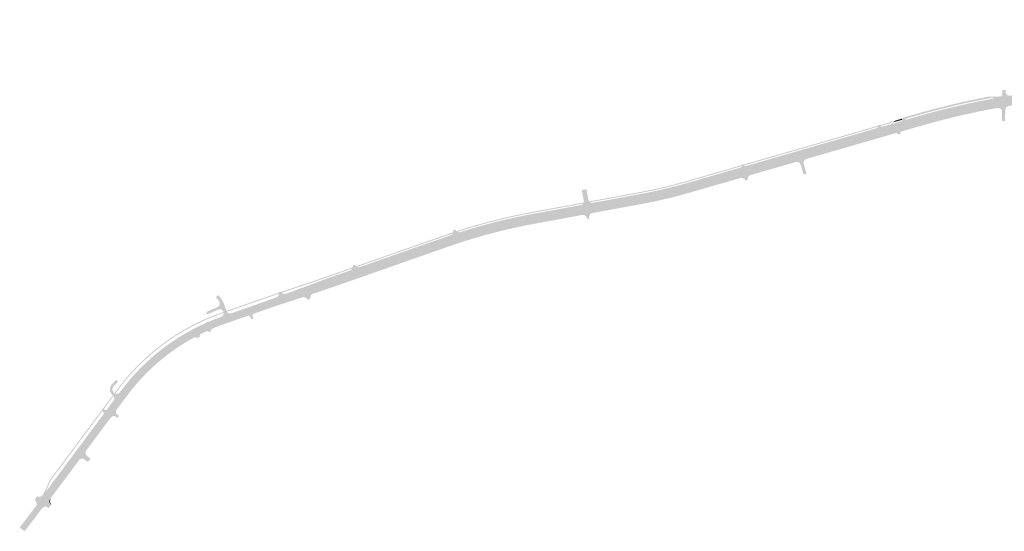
# Model space of a CAD drawing. Extents: x 137881 to 190432, y 75291 to 93135.
# Tile 1 of 256: x 137881 to 147966, y 75291 to 80524. Entities that reach past the tile are written whole.
import ezdxf

# ---------------------------------------------------------------- set-up
doc = ezdxf.new("R2010")
doc.units = 0
doc.header["$LTSCALE"] = 50
doc.header["$MEASUREMENT"] = 0
for name, color, linetype, true_color in [('PHYP', 7, 'Continuous', 0xd6d6d6), ('PHYP-4', 7, 'Continuous', 0xd6d6d6), ('phyp-5', 7, 'Continuous', 0xd6d6d6), ('PHYSP', 7, 'Continuous', 0x848484), ('PHYSP-4', 7, 'Continuous', 0x848484), ('PHYSP-5', 7, 'Continuous', 0x848484), ('PHYSP-MED', 3, 'Continuous', 0x00ff00), ('physp-med-4', 3, 'Continuous', 0x00ff00)]:
    doc.layers.add(name, color=color, linetype=linetype, true_color=true_color)

msp = doc.modelspace()

# ---------------------------------------------------------------- hatches: boundary and pattern name
at = {"layer": 'PHYP'}
h = msp.add_hatch(color=256, dxfattribs=at)
h.paths.add_polyline_path([(146841.6419822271, 79478.33512073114), (146838.868674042, 79487.94286561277), (146694.2862316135, 79446.20865264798), (146694.563562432, 79445.24787815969, 0.1172238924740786), (146699.1150485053, 79437.19423733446)])
h.paths.add_polyline_path([(146673.8669923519, 79429.9063001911, 0.1172238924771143), (146673.4265236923, 79439.14660015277), (146673.1491928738, 79440.10737464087), (145296.6585840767, 79042.77868627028), (145296.9359148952, 79041.81791178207, 0.1172238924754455), (145301.4874009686, 79033.76427095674)])
h.paths.add_polyline_path([(144717.3830380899, 78865.16056317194), (145278.1608937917, 79027.03099545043, 0.1172238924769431), (145277.720425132, 79036.2712954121), (145277.4430943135, 79037.23206990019), (144714.6097299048, 78874.76830805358, -0.02467915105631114), (144232.7767624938, 78761.10296408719), (143714.2562969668, 78665.50564123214, 0.07918245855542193), (143723.5920908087, 78657.05830706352), (144234.5898614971, 78751.26870397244, 0.02467915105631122)])
h = msp.add_hatch(color=256, dxfattribs=at)
h.paths.add_polyline_path([(138187.4632154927, 75790.51755635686, -0.06554346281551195), (138200.1986514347, 75813.30553883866), (138843.05782974, 76675.78757480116, 0.06348184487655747), (138835.9541966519, 76682.99024567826), (138192.180827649, 75819.28169995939, 0.06554346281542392), (138178.1718481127, 75794.21491922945), (138146.9659681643, 75715.7954335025, -0.06554346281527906), (138134.2305322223, 75693.00745102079), (138121.9048640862, 75673.12427974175), (138113.5162868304, 75661.86987530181, -0.3801545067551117), (138058.8684389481, 75650.58110302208), (138055.8722978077, 75645.38272459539, 0.3801545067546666), (138118.3269811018, 75658.28417862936), (138126.7155583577, 75669.53858306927), (138128.3191231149, 75668.34335084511), (138128.4234274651, 75668.48328915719), (138142.2483560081, 75687.03128990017, 0.06554346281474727), (138156.2573355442, 75712.0980706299)])
h.paths.add_polyline_path([(139944.1100012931, 77515.33417919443), (139970.5810450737, 77524.60448452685, 0.06347580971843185), (139968.713601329, 77534.54598456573), (139940.8047691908, 77524.77215783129, 0.1494514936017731), (138885.6554912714, 76749.67121597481), (138851.5071583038, 76703.85663521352, 0.0634818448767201), (138860.4391727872, 76699.10698384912), (138893.6733150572, 76743.69505485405, -0.149451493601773)])
h.paths.add_polyline_path([(140417.5026596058, 77681.11889554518), (140537.6902391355, 77721.78349058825, 0.06422518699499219), (140536.5482666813, 77731.95339242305), (140414.1974275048, 77690.55687418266), (139998.9381667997, 77545.13079386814, 0.06348184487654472), (140003.6871538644, 77536.1984261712)])
h.paths.add_polyline_path([(141042.72291214, 77892.65762926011), (141287.9773039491, 77978.54706811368, 0.07918245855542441), (141291.8916320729, 77990.51337650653), (141039.4176800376, 77902.09560789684), (140559.8557444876, 77739.83930834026, 0.06546709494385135), (140565.8700080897, 77731.3179108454)])
h.paths.add_polyline_path([(142232.3348885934, 78309.2662957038, -0.003728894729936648), (142317.1850689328, 78338.27273374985, 0.07902329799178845), (142321.2458720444, 78350.16372520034, 0.00404501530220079), (142229.0296564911, 78318.70427434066), (141324.5481106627, 78001.94985517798, 0.07918245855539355), (141335.0729029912, 77995.0402062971)])
h.paths.add_polyline_path([(143129.4053077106, 78547.51072019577), (143274.1656165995, 78574.1995375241), (143272.3525175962, 78584.0337976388), (143127.5922087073, 78557.34498031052, 0.03313325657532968), (142354.8546446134, 78361.217095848, 0.07902329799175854), (142365.1807939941, 78354.05773564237, -0.03281679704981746)])
for points in [[(143650.9148582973, 78643.65912743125, 0.07918245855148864), (143656.6244541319, 78654.88031349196), (143272.3525175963, 78584.03379763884), (143274.1656165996, 78574.1995375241)], [(138197.8600124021, 75614.39008598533), (138193.0493181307, 75617.97578265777, 0.4164594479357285), (138201.0417394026, 75564.62554011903), (138204.49888568, 75569.53099625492, -0.4154171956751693)]]:
    msp.add_hatch(color=256, dxfattribs=at).paths.add_polyline_path(points)
at = {"layer": 'PHYP-4'}
for points in [[(147845.5129295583, 79727.4721118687, -0.08249997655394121), (147878.284343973, 79728.07191552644, 0.08042138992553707), (147913.4388374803, 79728.5701174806, 0.1822561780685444), (147937.715401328, 79742.96502235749, 0.0008129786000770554), (147911.7010235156, 79738.41796001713, -0.08042138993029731), (147879.7423930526, 79737.96504914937, 0.08249997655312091), (147843.6938371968, 79737.30526512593, 0.0245266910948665), (147067.7255297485, 79554.00317414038), (146942.2228487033, 79517.77639908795), (146942.5001795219, 79516.81562459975, 0.1172238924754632), (146947.0516655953, 79508.76198377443), (147070.4988379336, 79544.39542925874, -0.02452669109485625)], [(146919.8820604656, 79500.91938499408, 0.1172238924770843), (146919.441591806, 79510.15968495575), (146919.1642609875, 79511.12045944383), (146838.868674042, 79487.94286561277), (146841.641982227, 79478.33512073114)]]:
    msp.add_hatch(color=256, dxfattribs=at).paths.add_polyline_path(points)
at = {"layer": 'phyp-5'}
msp.add_hatch(color=256, dxfattribs=at).paths.add_polyline_path([(147801.4933636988, 79736.50879590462, 0.02324688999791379), (147065.784214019, 79560.72859555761), (146892.7210624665, 79510.77332919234, 0.04366094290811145), (146874.8324817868, 79503.87035458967), (146855.1310201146, 79494.21829706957, -0.04366094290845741), (146838.868674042, 79487.94286561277), (146841.6419822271, 79478.33512073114, 0.04366094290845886), (146859.530562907, 79485.23809533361), (146879.2320245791, 79494.8901528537, -0.04366094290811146), (146895.4943706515, 79501.16558431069), (147068.557522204, 79551.12085067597, -0.02324688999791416), (147803.3627412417, 79726.68507829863, -0.1354128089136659), (147856.3775281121, 79722.37376754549, 0.1320752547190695), (147913.2747821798, 79717.37092947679, 0.1822556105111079), (147937.54754448, 79731.77208244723, 0.0008140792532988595), (147911.5344056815, 79727.21831946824, -0.1320752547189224), (147859.8096292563, 79731.76635407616, 0.1354128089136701)])
at = {"layer": 'PHYSP'}
msp.add_hatch(color=256, dxfattribs=at).paths.add_polyline_path([(140777.124747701, 77685.5501345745, -0.4119663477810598), (140827.5839283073, 77660.46428325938), (140859.1054400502, 77670.26975067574, -0.4164643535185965), (140884.384657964, 77721.1178804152), (141080.0720348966, 77786.00847066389), (142269.6840113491, 78202.61713710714, -0.03865414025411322), (143149.8933264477, 78436.38358089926), (143294.6536353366, 78463.07239822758), (143643.8012781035, 78527.44320352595, -0.4142135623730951), (143690.3907145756, 78495.35855908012), (143692.0037519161, 78486.60943465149), (143715.6059761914, 78490.96087225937), (143713.9929388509, 78499.709996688, -0.4142135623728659), (143746.0775832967, 78546.2994331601), (144255.0778802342, 78640.14156467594, 0.02467915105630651), (144748.7214205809, 78756.5930460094), (145265.7987387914, 78905.84916974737, -0.4142135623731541), (145315.3229510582, 78878.51142296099), (145338.3815387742, 78885.16736260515, -0.4142135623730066), (145365.7192855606, 78934.69157487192), (145831.2334079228, 79069.06380703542, -0.4142135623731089), (145880.7576201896, 79041.72606024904), (145909.8773561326, 78940.84473899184), (145940.6221397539, 78949.71932518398), (145911.5024038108, 79050.6006464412, -0.4142135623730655), (145938.8401505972, 79100.12485870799), (146853.7648749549, 79364.2209871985, -0.4142135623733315), (146878.5269810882, 79350.55211380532), (146844.6926212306, 79467.76660136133), (146719.3256685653, 79431.57900476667, -0.4142135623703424), (146694.563562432, 79445.24787815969), (146693.4542391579, 79449.09097611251), (146672.3172004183, 79442.98969810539), (146673.4265236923, 79439.14660015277, -0.4142135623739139), (146659.7576502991, 79414.38449401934), (145321.6980210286, 79028.14903838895, -0.4142135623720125), (145296.9359148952, 79041.81791178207), (145295.8265916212, 79045.6610097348), (145276.6111018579, 79040.11439336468), (145277.720425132, 79036.2712954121, -0.414213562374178), (145264.0515517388, 79011.50918927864), (144720.4336770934, 78854.59204380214, -0.02467915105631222), (144236.5842704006, 78740.45101784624), (143752.6798417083, 78651.23570046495, -0.4158430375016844), (143706.0506889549, 78683.53917649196), (143693.8017528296, 78752.11370691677, -0.006249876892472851), (143687.5106573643, 78790.06859846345), (143639.0738290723, 78782.66092237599, 0.006249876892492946), (143645.5652258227, 78743.4975904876), (143657.9402859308, 78674.21696666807, -0.412588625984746), (143625.8155670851, 78627.84629575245), (143276.1600255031, 78563.38185139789), (143131.3997166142, 78536.69303406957, 0.03167273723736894), (142394.6887875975, 78351.99553887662, -0.4116461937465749), (142344.5280518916, 78377.60463435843), (142319.8295131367, 78369.48169256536, -0.4116461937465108), (142294.6614825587, 78319.09820901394, 0.002586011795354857), (142235.9706439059, 78298.88451920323), (141364.7102466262, 77993.7643292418, -0.4142135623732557), (141313.7374036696, 78018.29531538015), (141290.1424570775, 78010.03223512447, -0.4142135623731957), (141265.6114709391, 77959.05939216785), (141046.3586674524, 77882.27585275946), (140609.1123775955, 77720.92056372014, -0.4142135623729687), (140557.7378197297, 77744.59871407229), (140535.2220072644, 77736.28979181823, -0.414213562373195), (140511.5438569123, 77684.91523395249), (140427.0878327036, 77653.7487574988), (140049.5686872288, 77521.53947340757, -0.4142135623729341), (139998.5958442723, 77546.07045954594), (139977.3459544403, 77606.74880226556, 0.1136687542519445), (139913.5960840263, 77707.70677001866), (139891.0637097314, 77684.98470786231, -0.05916931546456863), (139925.3955165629, 77641.77381114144, -0.4563890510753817), (139907.3558715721, 77584.09470945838), (139809.6489920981, 77541.46935532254, -0.01726318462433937), (139792.0614198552, 77534.50893373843), (139800.7889562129, 77510.01750443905, 0.0172631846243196), (139820.0454221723, 77517.6384039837), (139914.6558967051, 77558.91292839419, -1.035553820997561), (139944.046758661, 77484.5599051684, 0.1482630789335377), (138916.9250040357, 76726.36418760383), (138906.6738441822, 76712.61087813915, -0.4142135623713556), (138850.6979045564, 76704.4442274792, -0.4591176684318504), (138845.6456227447, 76777.07296731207), (138890.4875778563, 76821.38258162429), (138872.2129062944, 76839.87680719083), (138827.3709511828, 76795.56719287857, 0.4632146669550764), (138835.9657061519, 76683.00568722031), (138835.9541966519, 76682.99024567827, -0.4069092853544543), (138843.3265363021, 76627.62194601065), (138778.1498362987, 76540.17863834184, -0.4142135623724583), (138750.1618664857, 76536.09531301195), (138733.3304325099, 76548.64078220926), (138717.1947974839, 76526.99265798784), (138734.0262314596, 76514.44718879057, -0.414213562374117), (138738.1095567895, 76486.45921897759), (138119.9305458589, 75657.08894640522, -0.3801545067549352), (138054.8735840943, 75643.64993178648), (138034.8376494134, 75608.88709327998), (138040.0256822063, 75604.94925419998, -0.4142135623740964), (138047.7035458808, 75548.90417939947), (137881.3845057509, 75329.78180879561), (137932.3628565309, 75291.0880398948), (138111.7018911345, 75527.36402112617, -0.378050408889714), (138163.5850200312, 75537.8089174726), (138180.5022813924, 75528.02762083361), (138200.4743220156, 75562.57030403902, -0.4220303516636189), (138191.4457533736, 75619.17101488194), (138488.8290637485, 76018.1507162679, -0.4142135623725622), (138544.8050033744, 76026.31736692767), (138580.1376010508, 75999.9818796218), (138606.4327099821, 76035.26030427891), (138571.1001123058, 76061.59579158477, -0.4142135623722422), (138562.933461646, 76117.57173121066), (138813.4970676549, 76453.73650312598, -0.4142135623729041), (138869.4730072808, 76461.90315378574), (138883.4991152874, 76451.4486609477), (138897.8419019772, 76470.6914380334), (138883.8157939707, 76481.14593087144, -0.4142135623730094), (138875.6491433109, 76537.12187049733), (138981.0675943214, 76678.55489863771, -0.1085878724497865), (139668.9033087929, 77274.50205796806, -0.4195238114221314), (139696.194276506, 77266.15464688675), (139728.1340818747, 77282.76334439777, -0.4195238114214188), (139736.9739627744, 77309.89879530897, -0.007393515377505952), (139793.5176259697, 77336.97829939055, -0.4186839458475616), (139820.1779638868, 77326.90770564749), (139842.1251398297, 77336.6196296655, -0.4186839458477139), (139852.6008170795, 77363.12341547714, -0.01612996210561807), (139980.1370312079, 77412.46021205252), (140218.4756274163, 77495.92770119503, -0.4142135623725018), (140243.9620488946, 77483.66220812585), (140252.2156903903, 77460.09421359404), (140274.8668391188, 77468.02677063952), (140266.6131976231, 77491.5947651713, -0.4142135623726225), (140278.8786906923, 77517.08118664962), (140453.5296895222, 77578.24492840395)])
at = {"layer": 'PHYSP-4'}
h = msp.add_hatch(color=256, dxfattribs=at)
h.paths.add_polyline_path([(152086.7037045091, 80008.23966578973, 0.005112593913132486), (152251.8491082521, 80023.71249479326, -0.412989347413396), (152273.8021377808, 80005.97216580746), (152297.6644494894, 80008.53932917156, -0.4131333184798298), (152315.3226037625, 80030.56744577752, 0.009371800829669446), (152616.778945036, 80070.05836911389), (152634.8697223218, 80071.58106472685), (152652.9597028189, 80073.14456403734), (152671.0487944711, 80074.74887107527), (152689.136905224, 80076.39398966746), (152707.2239429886, 80078.0799234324), (152725.3098156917, 80079.80667578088), (152736.2045754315, 80080.87151984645, -0.3939026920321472), (152757.8709469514, 80064.29618706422), (152758.53081791, 80060.38809749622), (152778.2787170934, 80063.55777471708, -0.4131349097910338), (152794.5971282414, 80086.59605027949, 0.003422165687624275), (152904.0359508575, 80106.2617422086, -0.4131349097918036), (152927.3542315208, 80090.3460119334), (152947.0006091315, 80094.09032051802, -0.4131349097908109), (152962.8303234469, 80117.46707880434, 0.003486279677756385), (153073.8700122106, 80139.8584373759), (153190.2737997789, 80164.17731204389, -0.4807873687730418), (153238.4488703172, 80124.3872368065), (153238.1029925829, 80102.61740631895), (153270.0989545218, 80102.10905643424), (153271.0415652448, 80161.43775448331, -0.3506328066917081), (153302.8563995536, 80199.95695500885), (154378.2090466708, 80424.61773964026), (154357.3497454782, 80524.462066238), (154161.3092867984, 80483.5056382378, -0.4142135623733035), (154137.6419088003, 80498.99289812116), (154136.4148910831, 80504.86609380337), (154116.8375721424, 80500.77603474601), (154118.0645898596, 80494.9028390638, -0.414213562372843), (154102.5773299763, 80471.2354610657), (153588.5381003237, 80363.84328885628), (153478.0737883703, 80340.76527899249), (153322.1805093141, 80308.19632918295, -1), (153305.8202730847, 80386.50560494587), (153465.7489644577, 80419.91762600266), (153528.3963850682, 80433.00581498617), (153513.6721724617, 80503.4841631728), (153490.1793897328, 80498.57609230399, -0.4142135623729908), (153459.2048699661, 80451.24133630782), (153226.0436369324, 80402.52970138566), (153240.7678495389, 80332.051353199, -0.4142135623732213), (153209.7933297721, 80284.71659720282), (153050.5566755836, 80251.44915533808, -0.01824089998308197), (152474.7550407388, 80152.91818659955, -0.4153138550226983), (152452.269679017, 80170.16384225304), (152451.4963648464, 80176.11379899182), (152431.6631757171, 80173.53608508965), (152432.4364898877, 80167.58612835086, -0.4153138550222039), (152415.1065196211, 80145.16568541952, -0.01057432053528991), (152078.2276670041, 80109.88688310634), (151985.1530968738, 80102.12569132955, -0.4142135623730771), (151963.5603018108, 80120.39455011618), (151963.0617113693, 80126.37379819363), (151943.1308844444, 80124.71183005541), (151943.6294748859, 80118.73258197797, -0.4142135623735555), (151925.3606160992, 80097.13978691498), (151855.705668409, 80091.33148281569, -0.4142135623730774), (151834.1128733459, 80109.60034160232), (151833.6142829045, 80115.57958967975), (151809.6972905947, 80113.58522791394), (151810.1958810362, 80107.60597983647, -0.4142135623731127), (151791.9270222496, 80086.01318477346), (151518.4658592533, 80063.21012990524, -0.4142135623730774), (151496.8730641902, 80081.47898869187), (151496.3744737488, 80087.45823676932), (151476.4436468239, 80085.79626863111), (151476.9422372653, 80079.81702055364, -0.4142135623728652), (151458.6733784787, 80058.22422549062), (151333.856909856, 80047.81617795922, -0.443221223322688), (151290.5373655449, 80088.27056947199), (151292.356083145, 80210.99048552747), (151260.3600406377, 80211.49462965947), (151260.0453562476, 80190.26096373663, -0.3857889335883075), (151223.3736844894, 80150.99204755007), (150672.2118034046, 80105.03241482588, -0.4431809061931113), (150628.8921795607, 80145.48141525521), (150596.8956295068, 80145.95129251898), (150595.0816656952, 80022.42843160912, -0.3858276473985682), (150558.4099144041, 79983.15412433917), (150189.0569368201, 79952.3549566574, -0.4142135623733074), (150167.4641417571, 79970.62381544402), (150166.9655513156, 79976.60306352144), (150131.5883335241, 79973.65307007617), (150132.0869239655, 79967.67382199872, -0.4142135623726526), (150113.8180651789, 79946.08102693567), (149879.5643958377, 79926.54736001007, -0.4142135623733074), (149857.9716007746, 79944.8162187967), (149857.4730103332, 79950.79546687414), (149827.576769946, 79948.30251466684), (149828.0753603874, 79942.32326658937, -0.4142135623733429), (149809.8065016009, 79920.73047152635), (149530.1684630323, 79897.4123466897, -0.4142135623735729), (149508.5756679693, 79915.68120547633), (149508.0770775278, 79921.66045355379), (149481.1704611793, 79919.41679656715), (149481.6690516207, 79913.43754848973, -0.4142135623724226), (149463.4001928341, 79891.8447534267), (149366.3056555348, 79883.74834939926, -0.4142135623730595), (149344.7128604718, 79902.01720818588), (149344.2142700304, 79907.99645626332), (149312.3249469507, 79905.33730724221), (149312.8235373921, 79899.35805916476, -0.4142135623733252), (149294.5546786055, 79877.76526410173), (149248.4544608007, 79873.92111385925, -0.4142135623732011), (149205.2688706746, 79910.45883143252), (149174.3760889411, 79907.88278081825, -0.4142135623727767), (149137.8383713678, 79864.69719069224), (149041.0968963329, 79856.6302274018, -0.4142135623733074), (149019.5041012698, 79874.89908618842), (149019.0055108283, 79880.87833426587), (148988.610999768, 79878.34383285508), (148989.1095902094, 79872.36458477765, -0.4142135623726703), (148970.8407314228, 79850.7717897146), (148818.1231809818, 79838.03715989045, -0.4142135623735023), (148796.5303859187, 79856.30601867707), (148796.0317954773, 79862.28526675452), (148778.5923219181, 79860.8310446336), (148779.0909123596, 79854.85179655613, -0.4142135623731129), (148760.8220535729, 79833.25900149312), (148648.9685673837, 79823.93189575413, 0.003375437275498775), (148539.8998108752, 79814.09514436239, -0.4124792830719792), (148518.0741204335, 79831.95289902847), (148517.4742025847, 79837.77832669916), (148481.6635950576, 79834.0904562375), (148482.2537706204, 79828.3596298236, -0.4132115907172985), (148464.4758765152, 79806.42315879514, 0.006522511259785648), (148254.3672503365, 79781.28281286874, -0.4126956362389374), (148231.9205455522, 79798.3707390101), (148231.1682393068, 79803.81483018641), (148207.3941587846, 79800.52954552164), (148208.1355163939, 79795.16468454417, -0.4134271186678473), (148191.1147209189, 79772.62263810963, 0.005172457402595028), (148025.1970896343, 79747.48746736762, -0.4668315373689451), (147978.8018202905, 79787.59451838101), (147979.0864207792, 79805.88316042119), (147947.0902946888, 79806.38107126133), (147946.4827392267, 79767.3390990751, -0.3595328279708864), (147913.4388374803, 79728.5701174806, 0.02659292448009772), (147073.5494769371, 79533.82690988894), (146967.2622856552, 79503.14675120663, -0.4142135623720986), (146942.5001795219, 79516.81562459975), (146941.3908562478, 79520.65872255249), (146918.3322685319, 79514.00278290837), (146919.441591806, 79510.15968495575, -0.4142135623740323), (146905.7727184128, 79485.3975788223), (146844.6926212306, 79467.76660136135), (146878.5269810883, 79350.55211380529), (146902.5463432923, 79357.48538426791, -0.4142135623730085), (146916.2152166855, 79382.24749040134), (147101.8372204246, 79435.8279120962, -0.02549228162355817), (147896.4779754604, 79621.9223980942, -0.4724382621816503), (147943.5976268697, 79581.93960319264), (147942.1542608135, 79489.18781189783), (147974.150386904, 79488.68990105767), (147975.9243465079, 79602.68588304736, -0.3623318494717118), (148009.3587801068, 79641.52178767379, -0.006904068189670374), (148228.0118349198, 79674.78149672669, -0.4150143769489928), (148250.5657809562, 79657.64947356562), (148254.4640578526, 79628.82218607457), (148278.2475807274, 79632.03840118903), (148274.3602144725, 79660.78500580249, -0.4157602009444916), (148291.6042756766, 79683.2986564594, -0.003497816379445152), (148402.8241620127, 79696.9510180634, -0.4150323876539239), (148424.9958742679, 79679.32572258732), (148427.9151101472, 79653.45164593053), (148452.7574955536, 79656.25448151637), (148449.8475384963, 79682.04631714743, -0.4157788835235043), (148467.58536396, 79704.17418719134, -0.005953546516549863), (148657.4446048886, 79722.2846784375), (149225.2888892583, 79769.6354036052, -0.4142135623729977), (149268.4744793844, 79733.09768603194), (149268.7492534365, 79729.80251210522), (149300.1403058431, 79732.42011192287), (149299.865531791, 79735.71528584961, -0.4142135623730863), (149336.4032493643, 79778.90087597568), (149521.8853483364, 79794.36763708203, -0.4339650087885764), (149543.5446815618, 79774.76144775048), (149543.7796437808, 79760.28799990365), (149572.2758890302, 79760.750608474), (149571.9663616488, 79779.81719897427, -0.3947341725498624), (149590.3017585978, 79800.07266349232), (149814.6556085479, 79818.78081602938, -0.4142135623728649), (149836.248403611, 79800.51195724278), (149837.6992401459, 79783.11308465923), (149865.1041271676, 79785.39829084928), (149863.6532906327, 79802.7971634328, -0.4142135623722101), (149881.9221494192, 79824.38995849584), (150202.401732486, 79851.11372956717, -0.4142135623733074), (150223.994527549, 79832.84487078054), (150226.3676341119, 79804.38585577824), (150251.2811677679, 79806.463315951), (150248.9080612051, 79834.9223309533, -0.4142135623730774), (150267.1769199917, 79856.51512601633), (150549.0089970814, 79880.01620473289, -0.443125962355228), (150592.3287281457, 79839.57455150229), (150590.6830798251, 79726.09337429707), (150622.6797156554, 79725.62937479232, -0.4099728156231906), (150662.6755104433, 79765.04937541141), (150664.4156915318, 79765.0493754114), (150664.4156915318, 79805.0493754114, -0.4184670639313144), (150624.4198967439, 79845.62937479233), (150624.4845269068, 79850.08616356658, -0.3858804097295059), (150661.1563854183, 79889.3678180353), (151074.2468149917, 79923.81411244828, -0.414213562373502), (151095.8396100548, 79905.54525366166), (151098.4989564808, 79873.65356324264), (151148.3260237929, 79877.80848358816), (151145.6666773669, 79909.70017400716, -0.4142135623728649), (151163.9355361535, 79931.29296907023), (151212.3481798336, 79935.3299451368), (151324.4990745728, 79944.68185082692), (151536.3914040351, 79962.35087688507, -0.4387959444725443), (151579.7153403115, 79922.48922303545), (151611.7153403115, 79922.48922303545), (151611.7153403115, 79931.82854609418, -0.390051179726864), (151648.3914040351, 79971.69019994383)])
h.paths.add_polyline_path([(151221.7060151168, 80038.46427226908), (150670.5593237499, 79992.50590616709, -0.4431809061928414), (150627.239699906, 80032.95490659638, -0.3858276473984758), (150663.9114511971, 80072.22921386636), (151215.058142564, 80118.18757996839, -0.4432212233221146), (151258.3776868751, 80077.73318845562, -0.3857889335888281)], flags=16)
at = {"layer": 'PHYSP-5'}
h = msp.add_hatch(color=256, dxfattribs=at)
edge = h.paths.add_edge_path()
edge.add_line((153486.4904369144, 80331.28617662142), (153052.8062080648, 80240.68162992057))
edge.add_arc((151412.6925260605, 88091.18652515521), 8020.000000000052, 277.6453102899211, 281.8004039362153, ccw=False)
edge.add_arc((152477.0142515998, 80162.3014039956), 19.99999999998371, 187.4161265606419, 277.64531028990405, ccw=False)
edge.add_line((152457.181554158, 80159.71990981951), (152454.0908259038, 80183.46487074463))
edge.add_line((152454.0908259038, 80183.46487074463), (152430.2915889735, 80180.3670777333))
edge.add_line((152430.2915889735, 80180.3670777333), (152433.3823172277, 80156.62211680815))
edge.add_arc((152413.5496197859, 80154.04062263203), 19.99999999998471, -82.81305716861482, 7.416126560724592, ccw=False)
edge.add_arc((151412.6925260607, 88091.18652515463), 8019.999999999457, 274.7666847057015, 277.18694283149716, ccw=False)
edge.add_line((152079.1417494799, 80098.92492829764), (151880.5611332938, 80082.36592358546))
edge.add_arc((151877.2371970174, 80122.22757743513), 40.00000000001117, 186.110102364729, 274.76668470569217, ccw=False)
edge.add_line((151837.4644293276, 80117.97000179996), (151837.1998375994, 80120.44172426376))
edge.add_line((151837.1998375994, 80120.44172426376), (151811.347538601, 80117.67430010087))
edge.add_arc((151771.5747709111, 80113.4167244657), 40.00000000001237, -85.23331529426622, 6.110102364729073, ccw=False)
edge.add_line((151774.8987071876, 80073.55507061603), (151538.4415379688, 80053.8376608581))
edge.add_arc((151535.1176016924, 80093.69931470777), 40.00000000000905, 183.1765440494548, 274.76668470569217, ccw=False)
edge.add_line((151495.1790603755, 80091.48280450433), (151471.2159355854, 80090.15289838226))
edge.add_line((151471.2159355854, 80090.15289838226), (151471.3759162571, 80087.27026122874))
edge.add_arc((151431.4373749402, 80085.05375102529), 40.00000000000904, -85.23331529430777, 3.176544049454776, ccw=False)
edge.add_line((151434.7613112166, 80045.19209717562), (151341.4225959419, 80037.40887917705))
edge.add_arc((151338.0986596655, 80077.2705330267), 39.99999999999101, 179.0972964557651, 274.76668470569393, ccw=False)
edge.add_line((151298.1036240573, 80077.90071291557), (151266.1075955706, 80078.40485682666))
edge.add_line((151266.1075955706, 80078.40485682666), (151265.9324267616, 80067.28758241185))
edge.add_arc((151225.9373911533, 80067.91776230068), 39.99999999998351, 274.7666847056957, 359.0972964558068, ccw=False)
edge.add_line((151229.2613274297, 80028.05610845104), (150921.1633911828, 80002.36480344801))
edge.add_arc((150919.5014230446, 80022.29563037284), 19.99999999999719, 184.7666847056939, 274.7666847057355, ccw=False)
edge.add_line((150899.5705961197, 80020.63366223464), (150897.5762343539, 80044.55065454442))
edge.add_line((150897.5762343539, 80044.55065454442), (150873.6592420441, 80042.5562927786))
edge.add_line((150873.6592420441, 80042.5562927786), (150875.6536038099, 80018.63930046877))
edge.add_arc((150855.7227768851, 80016.9773323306), 20.00000000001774, -85.23331529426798, 4.766684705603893, ccw=False)
edge.add_line((150857.3847450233, 79997.04650540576), (150514.9399070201, 79968.49112172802))
edge.add_arc((150511.6159707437, 80008.35277557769), 40.00000000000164, 184.7666847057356, 274.7666847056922, ccw=False)
edge.add_line((150471.7543168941, 80005.02883930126), (150471.4219232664, 80009.01500468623))
edge.add_line((150471.4219232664, 80009.01500468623), (150449.4980136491, 80007.18683973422))
edge.add_line((150449.4980136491, 80007.18683973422), (150449.8304072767, 80003.20067434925))
edge.add_arc((150409.9687534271, 79999.87673807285), 40.00000000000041, -85.23331529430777, 4.766684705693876, ccw=False)
edge.add_line((150413.2926897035, 79960.01508422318), (150188.5244712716, 79941.27237881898))
edge.add_arc((150186.8625031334, 79961.20320574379), 19.99999999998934, 184.7666847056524, 274.76668470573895, ccw=False)
edge.add_line((150166.9316762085, 79959.5412376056), (150164.9842229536, 79982.89568879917))
edge.add_line((150164.9842229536, 79982.89568879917), (150131.1018171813, 79980.07034296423))
edge.add_line((150131.1018171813, 79980.07034296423), (150133.0492704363, 79956.71589177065))
edge.add_arc((150113.1184435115, 79955.05392363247), 20.00000000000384, -85.23331529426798, 4.766684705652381, ccw=False)
edge.add_line((150114.7804116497, 79935.12309670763), (149895.3687549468, 79916.82705791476))
edge.add_arc((149893.7067868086, 79936.75788483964), 20.00000000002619, 184.7666847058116, 274.766684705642, ccw=False)
edge.add_line((149873.7759598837, 79935.0959167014), (149872.0045935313, 79956.33868025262))
edge.add_line((149872.0045935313, 79956.33868025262), (149842.1083531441, 79953.84572804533))
edge.add_line((149842.1083531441, 79953.84572804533), (149843.8797194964, 79932.60296449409))
edge.add_arc((149823.9488925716, 79930.94099635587), 19.99999999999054, -85.23331529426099, 4.766684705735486, ccw=False)
edge.add_line((149825.6108607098, 79911.01016943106), (149530.2123109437, 79886.37782579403))
edge.add_arc((149528.5503428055, 79906.30865271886), 19.99999999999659, 184.7666847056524, 274.7666847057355, ccw=False)
edge.add_line((149508.6195158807, 79904.64668458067), (149506.8519763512, 79925.84355570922))
edge.add_line((149506.8519763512, 79925.84355570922), (149480.9419013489, 79923.68299712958))
edge.add_line((149480.9419013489, 79923.68299712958), (149482.7094408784, 79902.486126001))
edge.add_arc((149462.7786139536, 79900.82415786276), 19.99999999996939, -85.23331529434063, 4.766684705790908, ccw=False)
edge.add_line((149464.4405820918, 79880.89333093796), (149366.747796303, 79872.74704087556))
edge.add_arc((149365.0858281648, 79892.67786780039), 19.99999999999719, 184.7666847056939, 274.7666847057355, ccw=False)
edge.add_line((149345.1550012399, 79891.01589966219), (149343.1606394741, 79914.93289197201))
edge.add_line((149343.1606394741, 79914.93289197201), (149312.2678577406, 79912.35684135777))
edge.add_line((149312.2678577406, 79912.35684135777), (149314.2622195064, 79888.43984904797))
edge.add_arc((149294.3313925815, 79886.77788090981), 20.0000000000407, -85.23331529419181, 4.766684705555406, ccw=False)
edge.add_line((149295.9933607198, 79866.84705398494), (149246.242882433, 79862.69852015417))
edge.add_arc((149242.9189461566, 79902.56017400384), 40.00000000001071, 179.1084580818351, 274.76668470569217, ccw=False)
edge.add_line((149202.9237885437, 79903.1825625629), (149170.9276624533, 79903.68047341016))
edge.add_line((149170.9276624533, 79903.68047341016), (149170.755002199, 79892.58519541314))
edge.add_arc((149130.7598445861, 79893.20758397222), 40.00000000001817, 274.76668470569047, 359.1084580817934, ccw=False)
edge.add_line((149134.0837808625, 79853.34593012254), (149041.6704848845, 79845.63987988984))
edge.add_arc((149040.0085167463, 79865.57070681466), 19.99999999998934, 184.7666847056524, 274.76668470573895, ccw=False)
edge.add_line((149020.0776898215, 79863.90873867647), (149017.9551656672, 79889.36269329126))
edge.add_line((149017.9551656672, 79889.36269329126), (148988.05892528, 79886.86974108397))
edge.add_line((148988.05892528, 79886.86974108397), (148990.1814494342, 79861.41578646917))
edge.add_arc((148970.2506225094, 79859.75381833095), 19.99999999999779, -85.23331529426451, 4.766684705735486, ccw=False)
edge.add_line((148971.9125906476, 79839.82299140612), (148817.9494536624, 79826.9844960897))
edge.add_arc((148816.2874855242, 79846.91532301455), 20.0000000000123, 184.7666847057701, 274.766684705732, ccw=False)
edge.add_line((148796.3566585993, 79845.25335487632), (148793.9236410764, 79874.43084031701))
edge.add_line((148793.9236410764, 79874.43084031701), (148777.9789795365, 79873.10126580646))
edge.add_line((148777.9789795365, 79873.10126580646), (148780.4119970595, 79843.92378036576))
edge.add_arc((148760.4811701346, 79842.26181222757), 20.00000000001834, -85.23331529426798, 4.766684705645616, ccw=False)
edge.add_line((148762.1431382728, 79822.33098530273), (148649.8826498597, 79812.96994094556))
edge.add_arc((149322.9797458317, 71740.98503638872), 8099.999999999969, 94.76668470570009, 95.54696921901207)
edge.add_arc((148538.0866306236, 79822.96145294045), 19.99999999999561, 185.8798405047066, 275.5469692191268, ccw=False)
edge.add_line((148518.1918521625, 79820.91260204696), (148515.4998027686, 79847.0529749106))
edge.add_line((148515.4998027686, 79847.0529749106), (148481.6786793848, 79843.56992839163))
edge.add_line((148481.6786793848, 79843.56992839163), (148484.3612298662, 79817.52179199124))
edge.add_arc((148464.4664514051, 79815.47294109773), 20.00000000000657, -83.93087490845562, 5.879840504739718, ccw=False)
edge.add_arc((149322.979745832, 71740.98503638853), 8100.000000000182, 96.06912509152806, 97.58435604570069)
edge.add_arc((148251.2554938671, 79789.9481452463), 19.99999999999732, 187.8677421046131, 277.58435604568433, ccw=False)
edge.add_line((148231.4437600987, 79787.21040802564), (148228.2210791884, 79810.53145422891))
edge.add_line((148228.2210791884, 79810.53145422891), (148208.4093454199, 79807.79371700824))
edge.add_line((148208.4093454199, 79807.79371700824), (148211.6217480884, 79784.54704967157))
edge.add_arc((148191.8100143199, 79781.8093124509), 20.0000000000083, -81.99227483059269, 7.8677421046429, ccw=False)
edge.add_arc((149322.979745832, 71740.98503638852), 8100.000000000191, 98.00772516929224, 99.22084849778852)
edge.add_arc((148018.6231239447, 79775.80014334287), 39.99999999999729, 179.1084580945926, 279.2208484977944, ccw=False)
edge.add_line((147978.6279663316, 79776.42253189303), (147979.0864207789, 79805.88316042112))
edge.add_line((147979.0864207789, 79805.88316042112), (147947.0902946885, 79806.38107126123))
edge.add_line((147947.0902946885, 79806.38107126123), (147946.3084337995, 79756.13810089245))
edge.add_arc((147906.3132761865, 79756.76048944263), 39.99999999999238, 280.02266014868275, 359.10845809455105, ccw=False)
edge.add_arc((149322.979745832, 71740.98503638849), 8100.00000000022, 100.0226601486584, 103.1025182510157)
edge.add_line((147486.7574128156, 79630.10967374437), (147421.9605653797, 79615.87851411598))
edge.add_line((147421.9605653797, 79615.87851411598), (147357.2736753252, 79601.1150915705))
edge.add_line((147357.2736753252, 79601.1150915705), (147292.7011153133, 79585.82025278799))
edge.add_line((147292.7011153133, 79585.82025278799), (147228.2472515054, 79569.99488037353))
edge.add_line((147228.2472515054, 79569.99488037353), (147163.9164432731, 79553.63989280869))
edge.add_line((147163.9164432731, 79553.63989280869), (147099.7130429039, 79536.75624439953))
edge.add_line((147099.7130429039, 79536.75624439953), (147035.8418419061, 79519.50774399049))
edge.add_line((147035.8418419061, 79519.50774399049), (146844.6926212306, 79467.76660136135))
edge.add_line((146844.6926212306, 79467.76660136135), (146878.5269810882, 79350.55211380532))
edge.add_line((146878.5269810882, 79350.55211380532), (146902.5597588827, 79357.48925672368))
edge.add_arc((146921.5546059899, 79363.74991031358), 20.00000000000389, 107.0558018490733, 198.2420892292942, ccw=False)
edge.add_line((146915.6885472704, 79382.87030139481), (147062.2992019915, 79427.84985781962))
edge.add_line((147062.2992019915, 79427.84985781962), (147125.2735068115, 79447.12978243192))
edge.add_line((147125.2735068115, 79447.12978243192), (147188.1561275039, 79465.92764903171))
edge.add_line((147188.1561275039, 79465.92764903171), (147251.1992585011, 79484.21233334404))
edge.add_line((147251.1992585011, 79484.21233334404), (147314.3987112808, 79501.98246697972))
edge.add_line((147314.3987112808, 79501.98246697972), (147377.7502856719, 79519.23671573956))
edge.add_line((147377.7502856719, 79519.23671573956), (147441.2497701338, 79535.97377971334))
edge.add_line((147441.2497701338, 79535.97377971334), (147504.8929420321, 79552.19239337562))
edge.add_arc((149322.9797458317, 71740.98503638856), 8019.999999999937, 100.24426027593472, 103.10251825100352, ccw=False)
edge.add_arc((147903.7769151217, 79593.77201460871), 39.99999999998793, -0.8915419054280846, 100.24426027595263, ccw=False)
edge.add_line((147943.7720727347, 79593.14962605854), (147942.1542608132, 79489.18781189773))
edge.add_line((147942.1542608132, 79489.18781189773), (147974.1503869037, 79488.68990105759))
edge.add_line((147974.1503869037, 79488.68990105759), (147976.098320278, 79613.86556874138))
edge.add_arc((148016.0934778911, 79613.2431801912), 40.00000000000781, 99.42580086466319, 179.1084580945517, ccw=False)
edge.add_arc((149322.9797458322, 71740.9850363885), 8020.000000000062, 97.85771260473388, 99.42580086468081, ccw=False)
edge.add_arc((148229.2720744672, 79665.87011628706), 19.9999999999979, 7.701316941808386, 97.85771260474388, ccw=False)
edge.add_line((148249.0916768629, 79668.55029554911), (148254.4640578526, 79628.82218607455))
edge.add_line((148254.4640578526, 79628.82218607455), (148278.2475807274, 79632.03840118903))
edge.add_line((148278.2475807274, 79632.03840118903), (148272.8860953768, 79671.68593872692))
edge.add_arc((148292.7056977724, 79674.36611798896), 19.99999999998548, 97.3993447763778, 187.7013169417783, ccw=False)
edge.add_arc((149322.9797458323, 71740.98503638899), 8019.999999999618, 96.59528271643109, 97.3993447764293, ccw=False)
edge.add_arc((148404.1368369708, 79688.04283842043), 19.99999999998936, 6.431789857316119, 96.59528271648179, ccw=False)
edge.add_line((148424.0109553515, 79690.28324431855), (148428.1591225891, 79653.48581988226))
edge.add_line((148428.1591225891, 79653.48581988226), (148453.0017705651, 79656.28632725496))
edge.add_line((148453.0017705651, 79656.28632725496), (148448.8624066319, 79693.00565962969))
edge.add_arc((148468.7365250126, 79695.24606552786), 20.00000000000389, 96.12975288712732, 186.431789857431, ccw=False)
edge.add_arc((149322.9797458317, 71740.98503638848), 8020.000000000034, 94.76668470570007, 96.12975288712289, ccw=False)
edge.add_line((148656.5305224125, 79733.24663324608), (149225.2032692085, 79780.66644125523))
edge.add_arc((149228.5272054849, 79740.80478740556), 40.00000000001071, -0.8915419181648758, 94.76668470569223, ccw=False)
edge.add_line((149268.5223630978, 79740.1823988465), (149300.5184891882, 79739.68448799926))
edge.add_line((149300.5184891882, 79739.68448799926), (149300.6911494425, 79750.7797659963))
edge.add_arc((149340.6863070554, 79750.15737743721), 40.00000000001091, 94.76668470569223, 179.1084580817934, ccw=False)
edge.add_line((149337.362370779, 79790.01903128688), (149519.9370108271, 79805.24334865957))
edge.add_arc((149521.5989789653, 79785.31252173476), 19.99999999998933, 4.766684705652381, 94.76668470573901, ccw=False)
edge.add_line((149541.5298058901, 79786.97448987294), (149543.7551404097, 79760.28760211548))
edge.add_line((149543.7551404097, 79760.28760211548), (149571.6582981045, 79762.61435750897))
edge.add_line((149571.6582981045, 79762.61435750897), (149569.4329635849, 79789.30124526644))
edge.add_arc((149589.3637905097, 79790.96321340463), 20.00000000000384, 94.76668470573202, 184.7666847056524, ccw=False)
edge.add_line((149587.7018223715, 79810.89404032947), (149813.7237887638, 79829.74129178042))
edge.add_arc((149815.385756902, 79809.8104648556), 19.99999999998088, 4.766684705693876, 94.76668470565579, ccw=False)
edge.add_line((149835.3165838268, 79811.4724329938), (149837.6887147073, 79783.02511867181))
edge.add_line((149837.6887147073, 79783.02511867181), (149864.5953310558, 79785.26877565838))
edge.add_line((149864.5953310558, 79785.26877565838), (149862.2232001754, 79813.71608998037))
edge.add_arc((149882.1540271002, 79815.37805811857), 19.99999999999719, 94.76668470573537, 184.7666847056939, ccw=False)
edge.add_line((149880.492058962, 79835.3088850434), (150201.4839037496, 79862.07537198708))
edge.add_arc((150203.1458718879, 79842.14454506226), 19.99999999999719, 4.766684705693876, 94.76668470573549, ccw=False)
edge.add_line((150223.0766988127, 79843.80651320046), (150226.3711035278, 79804.29901080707))
edge.add_line((150226.3711035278, 79804.29901080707), (150250.2880958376, 79806.2933725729))
edge.add_line((150250.2880958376, 79806.2933725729), (150246.9936911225, 79845.80087496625))
edge.add_arc((150266.9245180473, 79847.46284310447), 20.00000000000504, 94.76668470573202, 184.7666847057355, ccw=False)
edge.add_line((150265.2625499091, 79867.39367002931), (150549.1692611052, 79891.06774587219))
edge.add_arc((150552.4931973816, 79851.20609202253), 39.9999999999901, -0.8308170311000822, 94.76668470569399, ccw=False)
edge.add_line((150592.4889921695, 79850.62609264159), (150590.6830798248, 79726.09337429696))
edge.add_line((150590.6830798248, 79726.09337429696), (150622.6797156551, 79725.62937479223))
edge.add_arc((150662.675510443, 79725.04937541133), 39.99999999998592, 90, 179.1691829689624, ccw=False)
edge.add_line((150662.675510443, 79765.04937541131), (150664.4156915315, 79765.0493754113))
edge.add_line((150664.4156915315, 79765.0493754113), (150664.4156915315, 79805.04937541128))
edge.add_arc((150664.4156915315, 79845.04937541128), 40.00000000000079, 179.1691829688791, 270, ccw=False)
edge.add_line((150624.4198967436, 79845.62937479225), (150624.6447909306, 79861.13770470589))
edge.add_arc((150664.6405857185, 79860.55770532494), 39.99999999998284, 94.76668470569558, 179.1691829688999, ccw=False)
edge.add_line((150661.3166494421, 79900.41935917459), (150817.3656050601, 79913.43178425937))
edge.add_arc((150819.0275731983, 79893.50095733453), 20.00000000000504, 4.766684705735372, 94.76668470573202, ccw=False)
edge.add_line((150838.9584001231, 79895.16292547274), (150839.6333020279, 79887.06929675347))
edge.add_line((150839.6333020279, 79887.06929675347), (150899.4257828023, 79892.05520116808))
edge.add_line((150899.4257828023, 79892.05520116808), (150898.7508808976, 79900.14882988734))
edge.add_arc((150918.6817078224, 79901.81079802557), 19.99999999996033, 94.76668470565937, 184.7666847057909, ccw=False)
edge.add_line((150917.0197396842, 79921.74162495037), (151078.7343664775, 79935.22649229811))
edge.add_arc((151080.3963346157, 79915.2956653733), 19.99999999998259, -17.245685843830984, 94.76668470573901, ccw=False)
edge.add_line((151099.49718002, 79909.36627207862), (151143.76830546, 79895.62337699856))
edge.add_line((151143.76830546, 79895.62337699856), (151154.1184867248, 79928.96527260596))
edge.add_arc((151173.2193321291, 79923.03587931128), 20.00000000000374, 94.76668470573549, 162.7543141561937, ccw=False)
edge.add_line((151171.5573639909, 79942.96670623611), (151538.967284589, 79973.60384858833))
edge.add_arc((151542.2912208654, 79933.74219473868), 39.99999999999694, 7.221760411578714, 94.76668470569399, ccw=False)
edge.add_line((151581.9739020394, 79938.7705955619), (151582.5452279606, 79934.26185706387))
edge.add_line((151582.5452279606, 79934.26185706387), (151608.3389707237, 79937.53031759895))
edge.add_arc((151648.0216518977, 79942.55871842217), 39.99999999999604, 94.76668470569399, 187.221760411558, ccw=False)
edge.add_line((151644.6977156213, 79982.42037227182), (152085.7896220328, 80019.20162059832))
edge.add_arc((151412.692526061, 88091.18652515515), 8099.99999999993, 274.7666847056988, 275.9702102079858)
edge.add_arc((152257.2648296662, 80015.22852477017), 20.00000000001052, 6.196006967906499, 95.97021020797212, ccw=False)
edge.add_line((152277.1479994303, 80017.38712620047), (152301.0078031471, 80019.97744791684))
edge.add_arc((152320.8909729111, 80022.13604934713), 20.00000000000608, 96.42180372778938, 186.1960069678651, ccw=False)
edge.add_arc((151412.6925260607, 88091.18652515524), 8100.000000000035, 276.4218037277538, 278.5371729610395)
edge.add_line((152615.145983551, 80080.93648645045), (152633.2124716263, 80082.45550816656))
edge.add_line((152633.2124716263, 80082.45550816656), (152651.2781711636, 80084.01527934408))
edge.add_line((152651.2781711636, 80084.01527934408), (152669.3429902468, 80085.6158040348))
edge.add_line((152669.3429902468, 80085.6158040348), (152687.4068369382, 80087.25708608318))
edge.add_line((152687.4068369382, 80087.25708608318), (152705.4696192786, 80088.93912912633))
edge.add_line((152705.4696192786, 80088.93912912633), (152723.5312452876, 80090.66193659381))
edge.add_line((152723.5312452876, 80090.66193659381), (152728.9816385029, 80091.19416122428))
edge.add_arc((152730.925370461, 80071.28883766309), 20.0000000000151, 9.545746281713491, 95.57718513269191, ccw=False)
edge.add_line((152750.6484406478, 80074.60553819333), (152751.3060217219, 80070.69517077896))
edge.add_line((152751.3060217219, 80070.69517077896), (152771.0290919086, 80074.01187130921))
edge.add_arc((152790.7521620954, 80077.32857183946), 19.99999999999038, 95.96272658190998, 189.5457462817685, ccw=False)
edge.add_line((152788.6745328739, 80097.22036554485), (152795.7643456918, 80097.96087203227))
edge.add_arc((151412.6925260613, 88091.18652515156), 8111.999999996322, 279.8167180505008, 280.556090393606)
edge.add_arc((152902.4587210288, 80096.81221040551), 19.99999999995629, 10.788599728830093, 100.55609039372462, ccw=False)
edge.add_line((152922.1052113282, 80100.55592766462), (152947.6456487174, 80105.42276010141))
edge.add_arc((152967.2921390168, 80109.16647736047), 20.00000000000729, 101.02110906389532, 190.7885997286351, ccw=False)
edge.add_arc((151412.6925260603, 88091.18652515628), 8112.00000000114, 281.0211090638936, 281.8004039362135)
edge.add_line((153071.6204797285, 80150.62596279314), (153190.4529349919, 80175.45223044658))
edge.add_arc((153198.6330531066, 80136.29759256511), 40.00000000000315, -0.910235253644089, 101.80040393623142, ccw=False)
edge.add_line((153238.6280055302, 80135.6621552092), (153238.1029925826, 80102.61740631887))
edge.add_line((153238.1029925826, 80102.61740631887), (153270.0989545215, 80102.10905643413))
edge.add_line((153270.0989545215, 80102.10905643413), (153271.2207004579, 80172.71267288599))
edge.add_arc((153311.2156528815, 80172.07723553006), 40.00000000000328, 101.80040393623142, 179.0897647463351, ccw=False)
edge.add_line((153303.0355347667, 80211.23187341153), (153729.9079891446, 80300.41331616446))
edge.add_line((153729.9079891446, 80300.41331616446), (154378.2090466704, 80424.61773964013))
edge.add_line((154378.2090466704, 80424.61773964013), (154357.3497454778, 80524.46206623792))
edge.add_line((154357.3497454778, 80524.46206623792), (154156.8987895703, 80479.08535526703))
edge.add_arc((154152.4830551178, 80498.59179751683), 20.00000000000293, 192.7552451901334, 282.75524519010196, ccw=False)
edge.add_line((154132.976612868, 80494.1760630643), (154127.6848400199, 80517.552392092))
edge.add_line((154127.6848400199, 80517.552392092), (154108.1781252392, 80513.13786154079))
edge.add_line((154108.1781252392, 80513.13786154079), (154113.4701706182, 80489.7603286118))
edge.add_arc((154093.9637283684, 80485.34459415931), 20.00000000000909, -77.24475480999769, 12.755245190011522, ccw=False)
edge.add_line((154098.3794628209, 80465.83815190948), (153713.5477529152, 80378.7225919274))
edge.add_line((153713.5477529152, 80378.7225919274), (153585.3558975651, 80351.94097486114))
edge.add_arc((153577.1757794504, 80391.0956127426), 40.00000000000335, 191.8004039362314, 281.80040393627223, ccw=False)
edge.add_line((153538.0211415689, 80382.91549462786), (153532.6048364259, 80408.84097193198))
edge.add_line((153532.6048364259, 80408.84097193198), (153512.0486515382, 80404.54640992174))
edge.add_line((153512.0486515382, 80404.54640992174), (153517.4649566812, 80378.62093261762))
edge.add_arc((153478.3103187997, 80370.4408145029), 40.00000000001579, -78.19959606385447, 11.800403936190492, ccw=False)
at = {"layer": 'PHYSP-MED'}
for points in [[(146862.996455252, 79404.35548514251), (146854.6765306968, 79433.17871978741), (146477.9134809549, 79324.4247861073), (146308.3020429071, 79262.97594491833), (145932.5112567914, 79154.50265843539, 1), (145937.5032115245, 79137.20871764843)], [(145264.5549569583, 78940.87826490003), (145434.1663950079, 79002.32710608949), (145818.4761902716, 79113.25943349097, 1), (145813.4842355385, 79130.55337427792), (144750.378248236, 78823.6842210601, -0.02151701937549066), (144326.0905359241, 78720.75853047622), (144151.3230981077, 78675.92283381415), (143757.9526935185, 78603.39887368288, 1), (143761.2162717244, 78585.69720547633), (144268.5113854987, 78679.22495992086, 0.02467915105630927), (144758.6981727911, 78794.86098641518)]]:
    msp.add_hatch(color=256, dxfattribs=at).paths.add_polyline_path(points)
h = msp.add_hatch(color=256, dxfattribs=at)
edge = h.paths.add_edge_path()
edge.add_line((143282.6871819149, 78527.97851498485), (143285.9507601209, 78510.27684677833))
edge.add_line((143285.9507601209, 78510.27684677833), (143633.1620234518, 78574.29065037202))
edge.add_arc((143631.5302343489, 78583.14148447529), 9.000000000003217, 280.4460670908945, 460.4460670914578)
edge.add_line((143629.8984452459, 78591.99231857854), (143282.6871819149, 78527.97851498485))
h = msp.add_hatch(color=256, dxfattribs=at)
h.paths.add_polyline_path([(140836.7038638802, 77754.81659125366), (140840.3379666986, 77744.43953341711), (141068.4563190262, 77820.08434383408), (142257.7851757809, 78236.5938601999, -0.035799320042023), (143076.8797047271, 78459.13671162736), (143076.9911237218, 78459.16529160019), (143074.1049933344, 78473.87829219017, 0.03580416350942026), (142252.8273276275, 78250.75082815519)])
h.paths.add_polyline_path([(141058.5406227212, 77848.39827974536), (140833.069761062, 77765.19364908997), (140836.7038638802, 77754.81659125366), (142252.8273276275, 78250.75082815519, -0.0358041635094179), (143074.1049933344, 78473.87829219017), (143071.2175930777, 78488.59776635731, 0.03580416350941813), (142247.8694794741, 78264.90779611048)])
h.paths.add_polyline_path([(143071.2175930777, 78488.59776635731), (143074.1049933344, 78473.87829219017, -0.002846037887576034), (143140.646521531, 78486.53830748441), (143285.4068304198, 78513.22712481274), (143282.6871819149, 78527.97851498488), (143137.926873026, 78501.28969765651, 0.002846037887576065)])
h.paths.add_polyline_path([(143251.4574033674, 78503.91745928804), (143285.9507601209, 78510.2768467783), (143285.4068304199, 78513.22712481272), (143140.646521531, 78486.53830748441, 0.002846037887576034), (143074.1049933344, 78473.87829219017), (143076.9911237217, 78459.16529160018)])
at = {"layer": 'physp-med-4'}
h = msp.add_hatch(color=256, dxfattribs=at)
edge = h.paths.add_edge_path()
edge.add_line((146862.996455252, 79404.35548514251), (147442.1776083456, 79571.53809170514))
edge.add_arc((147437.1856536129, 79588.83203249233), 18.00000000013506, 286.1009640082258, 287.3729076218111)
edge.add_line((147442.5602654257, 79571.65316326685), (147444.1100826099, 79572.13804184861))
edge.add_line((147444.1100826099, 79572.13804184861), (147461.3267447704, 79577.48210657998))
edge.add_line((147461.3267447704, 79577.48210657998), (147478.5579069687, 79582.78832447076))
edge.add_line((147478.5579069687, 79582.78832447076), (147496.06083919, 79588.12568178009))
edge.add_arc((149324.8557397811, 71732.44846277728), 8065.73960387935, 100.3260733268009, 103.1049921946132, ccw=False)
edge.add_arc((147877.4600391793, 79676.40369723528), 8.997486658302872, 280.3238302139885, 460.3238302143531)
edge.add_arc((149322.9797458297, 71740.98503639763), 8074.99999999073, 100.3238302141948, 106.1009640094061)
edge.add_line((147083.5333864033, 79499.23902831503), (146854.6765306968, 79433.17871978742))
edge.add_line((146854.6765306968, 79433.17871978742), (146862.996455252, 79404.35548514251))

doc.saveas('drawing.dxf')
